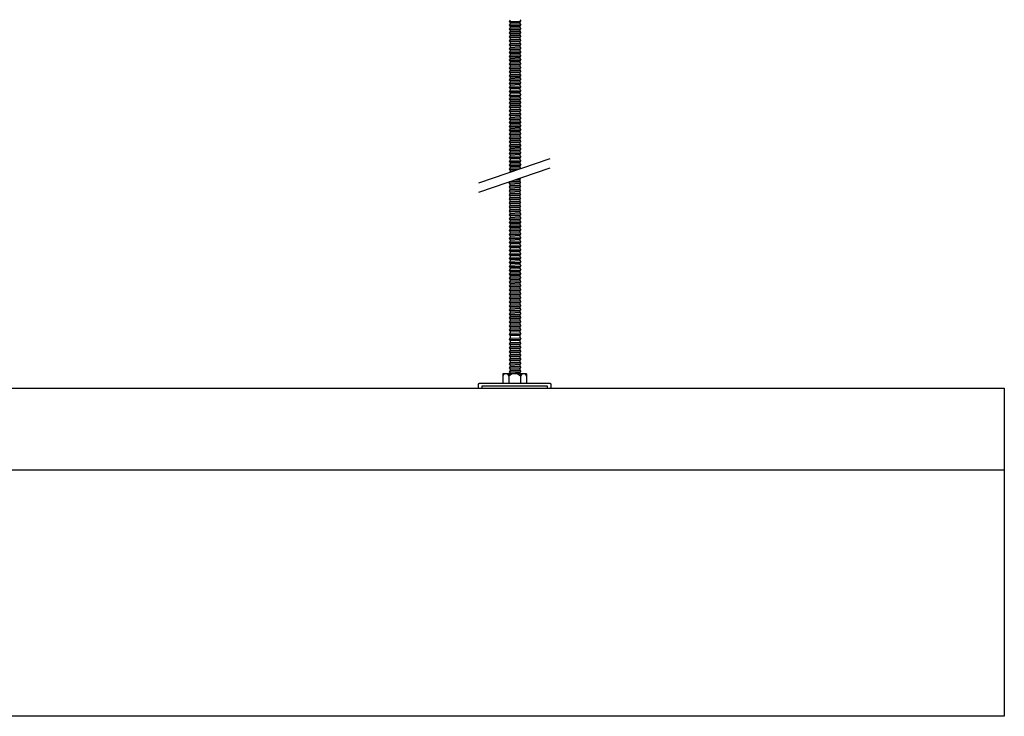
# Model space of a CAD drawing. Header units: millimetres. Extents: x 2538 to 24562, y 4449 to 23795.
# Tile 79 of 256: x 6444 to 7044, y 17700 to 18124. Entities that reach past the tile are written whole.
import ezdxf

# ---------------------------------------------------------------- set-up
doc = ezdxf.new("R2010")
doc.units = ezdxf.units.MM
doc.layers.add('_HD_tornillo', color=30, linetype='Continuous')
doc.layers.add('Make2D$Visible$Curves', color=7, linetype='Continuous', true_color=0x000000)

msp = doc.modelspace()

# ---------------------------------------------------------------- linework, layer by layer
at = {"layer": '_HD_tornillo'}
for p, q in [((6742.75, 18123.91), (6742.15, 18123.09)), ((6742.15, 18123.09), (6749.25, 18123.26)), ((6742.15, 18123.09), (6742.75, 18122.41)), ((6742.75, 18121.52), (6742.15, 18120.71)), ((6742.15, 18120.71), (6749.25, 18120.88)), ((6742.15, 18120.71), (6742.75, 18120.03)), ((6742.75, 18122.41), (6748.74, 18122.64)), ((6742.75, 18122.41), (6742.75, 18121.52)), ((6742.75, 18121.52), (6748.74, 18121.76)), ((6742.75, 18120.03), (6748.74, 18120.26)), ((6742.75, 18120.03), (6742.75, 18119.24)), ((6748.74, 18122.64), (6749.25, 18123.26)), ((6748.74, 18122.64), (6748.74, 18121.76)), ((6748.74, 18120.26), (6749.25, 18120.88)), ((6748.74, 18120.26), (6748.74, 18119.47)), ((6748.75, 18124.14), (6749.25, 18123.26)), ((6748.75, 18121.76), (6749.25, 18120.88)), ((6742.75, 18119.24), (6742.15, 18118.42)), ((6742.15, 18118.42), (6749.25, 18118.59)), ((6742.15, 18118.42), (6742.75, 18117.74)), ((6742.75, 18116.88), (6742.15, 18116.07)), ((6742.15, 18116.07), (6749.25, 18116.23)), ((6742.15, 18116.07), (6742.75, 18115.39)), ((6742.75, 18114.51), (6742.15, 18113.7)), ((6742.75, 18119.24), (6748.74, 18119.47)), ((6742.75, 18117.74), (6748.74, 18117.98)), ((6742.75, 18117.74), (6742.75, 18116.88)), ((6742.75, 18116.88), (6748.74, 18117.12)), ((6742.75, 18115.39), (6748.74, 18115.62)), ((6742.75, 18115.39), (6742.75, 18114.51)), ((6742.75, 18114.51), (6748.74, 18114.75)), ((6748.74, 18117.98), (6749.25, 18118.59)), ((6748.74, 18117.98), (6748.74, 18117.12)), ((6748.74, 18115.62), (6749.25, 18116.23)), ((6748.74, 18115.62), (6748.74, 18114.75)), ((6748.75, 18119.48), (6749.25, 18118.59)), ((6748.75, 18117.12), (6749.25, 18116.23)), ((6748.75, 18114.75), (6749.25, 18113.87)), ((6742.15, 18113.7), (6749.25, 18113.87)), ((6742.15, 18113.7), (6742.75, 18113.02)), ((6742.75, 18112.1), (6742.15, 18111.29)), ((6742.15, 18111.29), (6749.25, 18111.46)), ((6742.15, 18111.29), (6742.75, 18110.61)), ((6742.75, 18109.69), (6742.15, 18108.87)), ((6742.15, 18108.87), (6749.25, 18109.04)), ((6742.15, 18108.87), (6742.75, 18108.19)), ((6742.75, 18113.02), (6748.74, 18113.25)), ((6742.75, 18113.02), (6742.75, 18112.1)), ((6742.75, 18112.1), (6748.74, 18112.34)), ((6742.75, 18110.61), (6748.74, 18110.84)), ((6742.75, 18110.61), (6742.75, 18109.69)), ((6742.75, 18109.69), (6748.74, 18109.92)), ((6742.75, 18108.19), (6748.74, 18108.43)), ((6742.75, 18108.19), (6742.75, 18107.28)), ((6748.74, 18113.25), (6749.25, 18113.87)), ((6748.74, 18113.25), (6748.74, 18112.34)), ((6748.74, 18110.84), (6749.25, 18111.46)), ((6748.74, 18110.84), (6748.74, 18109.92)), ((6748.74, 18108.43), (6749.25, 18109.04)), ((6748.74, 18108.43), (6748.74, 18107.51)), ((6748.75, 18112.34), (6749.25, 18111.46)), ((6748.75, 18109.93), (6749.25, 18109.04)), ((6742.75, 18107.28), (6742.15, 18106.46)), ((6742.15, 18106.46), (6749.25, 18106.63)), ((6742.15, 18106.46), (6742.75, 18105.78)), ((6742.75, 18104.87), (6742.15, 18104.05)), ((6742.15, 18104.05), (6749.25, 18104.22)), ((6742.15, 18104.05), (6742.75, 18103.37)), ((6742.75, 18102.49), (6742.15, 18101.67)), ((6742.75, 18107.28), (6748.74, 18107.51)), ((6742.75, 18105.78), (6748.74, 18106.02)), ((6742.75, 18105.78), (6742.75, 18104.87)), ((6742.75, 18104.87), (6748.74, 18105.1)), ((6742.75, 18103.37), (6748.74, 18103.6)), ((6742.75, 18103.37), (6742.75, 18102.49)), ((6742.75, 18102.49), (6748.74, 18102.72)), ((6748.74, 18106.02), (6749.25, 18106.63)), ((6748.74, 18106.02), (6748.74, 18105.1)), ((6748.74, 18103.6), (6749.25, 18104.22)), ((6748.74, 18103.6), (6748.74, 18102.72)), ((6748.75, 18107.52), (6749.25, 18106.63)), ((6748.75, 18105.1), (6749.25, 18104.22)), ((6748.75, 18102.72), (6749.25, 18101.84)), ((6742.15, 18101.67), (6749.25, 18101.84)), ((6742.15, 18101.67), (6742.75, 18100.99)), ((6742.75, 18100.2), (6742.15, 18099.39)), ((6742.15, 18099.39), (6749.25, 18099.56)), ((6742.15, 18099.39), (6742.75, 18098.71)), ((6742.75, 18097.84), (6742.15, 18097.03)), ((6742.15, 18097.03), (6749.25, 18097.2)), ((6742.15, 18097.03), (6742.75, 18096.35)), ((6742.75, 18100.99), (6748.74, 18101.22)), ((6742.75, 18100.99), (6742.75, 18100.2)), ((6742.75, 18100.2), (6748.74, 18100.44)), ((6742.75, 18098.71), (6748.74, 18098.94)), ((6742.75, 18098.71), (6742.75, 18097.84)), ((6742.75, 18097.84), (6748.74, 18098.08)), ((6742.75, 18096.35), (6748.74, 18096.58)), ((6742.75, 18096.35), (6742.75, 18095.48)), ((6748.74, 18101.22), (6749.25, 18101.84)), ((6748.74, 18101.22), (6748.74, 18100.44)), ((6748.74, 18098.94), (6749.25, 18099.56)), ((6748.74, 18098.94), (6748.74, 18098.08)), ((6748.74, 18096.58), (6749.25, 18097.2)), ((6748.74, 18096.58), (6748.74, 18095.71)), ((6748.75, 18100.44), (6749.25, 18099.56)), ((6748.75, 18098.08), (6749.25, 18097.2)), ((6742.75, 18095.48), (6742.15, 18094.66)), ((6742.15, 18094.66), (6749.25, 18094.83)), ((6742.15, 18094.66), (6742.75, 18093.98)), ((6742.75, 18093.21), (6742.15, 18092.39)), ((6742.15, 18092.39), (6749.25, 18092.56)), ((6742.15, 18092.39), (6742.75, 18091.71)), ((6742.75, 18090.67), (6742.15, 18089.86)), ((6742.15, 18089.86), (6749.25, 18090.03)), ((6742.75, 18095.48), (6748.74, 18095.71)), ((6742.75, 18093.98), (6748.74, 18094.21)), ((6742.75, 18093.98), (6742.75, 18093.21)), ((6742.75, 18093.21), (6748.74, 18093.44)), ((6742.75, 18091.71), (6748.74, 18091.95)), ((6742.75, 18091.71), (6742.75, 18090.67)), ((6742.75, 18090.67), (6748.74, 18090.91)), ((6748.74, 18094.21), (6749.25, 18094.83)), ((6748.74, 18094.21), (6748.74, 18093.44)), ((6748.74, 18091.95), (6749.25, 18092.56)), ((6748.74, 18091.95), (6748.74, 18090.91)), ((6748.74, 18089.41), (6749.25, 18090.03)), ((6748.75, 18095.71), (6749.25, 18094.83)), ((6748.75, 18093.45), (6749.25, 18092.56)), ((6748.75, 18090.91), (6749.25, 18090.03)), ((6742.15, 18089.86), (6742.75, 18089.18)), ((6742.75, 18088.39), (6742.15, 18087.57)), ((6742.15, 18087.57), (6749.25, 18087.74)), ((6742.15, 18087.57), (6742.75, 18086.89)), ((6742.75, 18086.03), (6742.15, 18085.22)), ((6742.15, 18085.22), (6749.25, 18085.38)), ((6742.15, 18085.22), (6742.75, 18084.53)), ((6742.75, 18089.18), (6748.74, 18089.41)), ((6742.75, 18089.18), (6742.75, 18088.39)), ((6742.75, 18088.39), (6748.74, 18088.62)), ((6742.75, 18086.89), (6748.74, 18087.13)), ((6742.75, 18086.89), (6742.75, 18086.03)), ((6742.75, 18086.03), (6748.74, 18086.27)), ((6742.75, 18084.53), (6748.74, 18084.77)), ((6742.75, 18084.53), (6742.75, 18083.66)), ((6748.74, 18089.41), (6748.74, 18088.62)), ((6748.74, 18087.13), (6749.25, 18087.74)), ((6748.74, 18087.13), (6748.74, 18086.27)), ((6748.74, 18084.77), (6749.25, 18085.38)), ((6748.74, 18084.77), (6748.74, 18083.9)), ((6748.75, 18088.63), (6749.25, 18087.74)), ((6748.75, 18086.27), (6749.25, 18085.38)), ((6742.75, 18083.66), (6742.15, 18082.85)), ((6742.15, 18082.85), (6749.25, 18083.02)), ((6742.15, 18082.85), (6742.75, 18082.17)), ((6742.75, 18081.25), (6742.15, 18080.44)), ((6742.15, 18080.44), (6749.25, 18080.6)), ((6742.15, 18080.44), (6742.75, 18079.75)), ((6742.75, 18078.87), (6742.15, 18078.05)), ((6742.15, 18078.05), (6749.25, 18078.22)), ((6742.15, 18078.05), (6742.75, 18077.37)), ((6742.75, 18083.66), (6748.74, 18083.9)), ((6742.75, 18082.17), (6748.74, 18082.4)), ((6742.75, 18082.17), (6742.75, 18081.25)), ((6742.75, 18081.25), (6748.74, 18081.49)), ((6742.75, 18079.75), (6748.74, 18079.99)), ((6742.75, 18079.75), (6742.75, 18078.87)), ((6742.75, 18078.87), (6748.74, 18079.1)), ((6748.74, 18082.4), (6749.25, 18083.02)), ((6748.74, 18082.4), (6748.74, 18081.49)), ((6748.74, 18079.99), (6749.25, 18080.6)), ((6748.74, 18079.99), (6748.74, 18079.1)), ((6748.74, 18077.61), (6749.25, 18078.22)), ((6748.75, 18083.9), (6749.25, 18083.02)), ((6748.75, 18081.49), (6749.25, 18080.6)), ((6748.75, 18079.11), (6749.25, 18078.22)), ((6742.75, 18076.59), (6742.15, 18075.77)), ((6742.15, 18075.77), (6749.25, 18075.94)), ((6742.15, 18075.77), (6742.75, 18075.09)), ((6742.75, 18074.23), (6742.15, 18073.41)), ((6742.15, 18073.41), (6749.25, 18073.58)), ((6742.15, 18073.41), (6742.75, 18072.73)), ((6742.75, 18077.37), (6748.74, 18077.61)), ((6742.75, 18077.37), (6742.75, 18076.59)), ((6742.75, 18076.59), (6748.74, 18076.82)), ((6742.75, 18075.09), (6748.74, 18075.32)), ((6742.75, 18075.09), (6742.75, 18074.23)), ((6742.75, 18074.23), (6748.74, 18074.46)), ((6742.75, 18072.73), (6748.74, 18072.97)), ((6742.75, 18072.73), (6742.75, 18071.86)), ((6742.75, 18071.86), (6748.74, 18072.09)), ((6748.74, 18077.61), (6748.74, 18076.82)), ((6748.74, 18075.32), (6749.25, 18075.94)), ((6748.74, 18075.32), (6748.74, 18074.46)), ((6748.74, 18072.97), (6749.25, 18073.58)), ((6748.74, 18072.97), (6748.74, 18072.09)), ((6748.75, 18076.82), (6749.25, 18075.94)), ((6748.75, 18074.47), (6749.25, 18073.58)), ((6748.75, 18072.1), (6749.25, 18071.21)), ((6742.75, 18071.86), (6742.15, 18071.05)), ((6742.15, 18071.05), (6749.25, 18071.21)), ((6742.15, 18071.05), (6742.75, 18070.36)), ((6742.75, 18069.45), (6742.15, 18068.63)), ((6742.15, 18068.63), (6749.25, 18068.8)), ((6742.15, 18068.63), (6742.75, 18067.95)), ((6742.75, 18067.04), (6742.15, 18066.22)), ((6742.15, 18066.22), (6749.25, 18066.39)), ((6742.15, 18066.22), (6742.75, 18065.54)), ((6742.75, 18070.36), (6748.74, 18070.6)), ((6742.75, 18070.36), (6742.75, 18069.45)), ((6742.75, 18069.45), (6748.74, 18069.68)), ((6742.75, 18067.95), (6748.74, 18068.19)), ((6742.75, 18067.95), (6742.75, 18067.04)), ((6742.75, 18067.04), (6748.74, 18067.27)), ((6748.74, 18070.6), (6749.25, 18071.21)), ((6748.74, 18070.6), (6748.74, 18069.68)), ((6748.74, 18068.19), (6749.25, 18068.8)), ((6748.74, 18068.19), (6748.74, 18067.27)), ((6748.74, 18065.77), (6749.25, 18066.39)), ((6748.75, 18069.69), (6749.25, 18068.8)), ((6748.75, 18067.28), (6749.25, 18066.39)), ((6742.75, 18064.63), (6742.15, 18063.81)), ((6742.15, 18063.81), (6749.25, 18063.98)), ((6742.15, 18063.81), (6742.75, 18063.13)), ((6742.75, 18062.21), (6742.15, 18061.4)), ((6742.15, 18061.4), (6749.25, 18061.57)), ((6742.15, 18061.4), (6742.75, 18060.72)), ((6742.75, 18065.54), (6748.74, 18065.77)), ((6742.75, 18065.54), (6742.75, 18064.63)), ((6742.75, 18064.63), (6748.74, 18064.86)), ((6742.75, 18063.13), (6748.74, 18063.36)), ((6742.75, 18063.13), (6742.75, 18062.21)), ((6742.75, 18062.21), (6748.74, 18062.45)), ((6742.75, 18060.72), (6748.74, 18060.95)), ((6742.75, 18060.72), (6742.75, 18059.83)), ((6742.75, 18059.83), (6748.74, 18060.07)), ((6748.74, 18065.77), (6748.74, 18064.86)), ((6748.74, 18063.36), (6749.25, 18063.98)), ((6748.74, 18063.36), (6748.74, 18062.45)), ((6748.74, 18060.95), (6749.25, 18061.57)), ((6748.74, 18060.95), (6748.74, 18060.07)), ((6748.75, 18064.86), (6749.25, 18063.98)), ((6748.75, 18062.45), (6749.25, 18061.57)), ((6748.75, 18060.07), (6749.25, 18059.18)), ((6742.75, 18059.83), (6742.15, 18059.02)), ((6742.15, 18059.02), (6749.25, 18059.18)), ((6742.15, 18059.02), (6742.75, 18058.33)), ((6742.75, 18057.55), (6742.15, 18056.73)), ((6742.15, 18056.73), (6749.25, 18056.9)), ((6742.15, 18056.73), (6742.75, 18056.05)), ((6742.75, 18055.19), (6742.15, 18054.37)), ((6742.15, 18054.37), (6749.25, 18054.54)), ((6742.15, 18054.37), (6742.75, 18053.69)), ((6742.75, 18058.33), (6748.74, 18058.57)), ((6742.75, 18058.33), (6742.75, 18057.55)), ((6742.75, 18057.55), (6748.74, 18057.78)), ((6742.75, 18056.05), (6748.74, 18056.29)), ((6742.75, 18056.05), (6742.75, 18055.19)), ((6742.75, 18055.19), (6748.74, 18055.42)), ((6748.74, 18058.57), (6749.25, 18059.18)), ((6748.74, 18058.57), (6748.74, 18057.78)), ((6748.74, 18056.29), (6749.25, 18056.9)), ((6748.74, 18056.29), (6748.74, 18055.42)), ((6748.74, 18053.93), (6749.25, 18054.54)), ((6748.75, 18057.79), (6749.25, 18056.9)), ((6748.75, 18055.43), (6749.25, 18054.54)), ((6742.75, 18052.82), (6742.15, 18052.01)), ((6742.15, 18052.01), (6749.25, 18052.18)), ((6742.15, 18052.01), (6742.75, 18051.33)), ((6742.75, 18050.56), (6742.15, 18049.74)), ((6742.15, 18049.74), (6749.25, 18049.91)), ((6742.15, 18049.74), (6742.75, 18049.06)), ((6742.75, 18048.02), (6742.15, 18047.2)), ((6742.75, 18053.69), (6748.74, 18053.93)), ((6742.75, 18053.69), (6742.75, 18052.82)), ((6742.75, 18052.82), (6748.74, 18053.06)), ((6742.75, 18051.33), (6748.74, 18051.56)), ((6742.75, 18051.33), (6742.75, 18050.56)), ((6742.75, 18050.56), (6748.74, 18050.79)), ((6742.75, 18049.06), (6748.74, 18049.29)), ((6742.75, 18049.06), (6742.75, 18048.02)), ((6742.75, 18048.02), (6748.74, 18048.25)), ((6748.74, 18053.93), (6748.74, 18053.06)), ((6748.74, 18051.56), (6749.25, 18052.18)), ((6748.74, 18051.56), (6748.74, 18050.79)), ((6748.74, 18049.29), (6749.25, 18049.91)), ((6748.74, 18049.29), (6748.74, 18048.25)), ((6748.75, 18053.06), (6749.25, 18052.18)), ((6748.75, 18050.79), (6749.25, 18049.91)), ((6748.75, 18048.26), (6749.25, 18047.37)), ((6742.15, 18047.2), (6749.25, 18047.37)), ((6742.15, 18047.2), (6742.75, 18046.52)), ((6742.75, 18045.74), (6742.15, 18044.92)), ((6742.15, 18044.92), (6749.25, 18045.09)), ((6742.15, 18044.92), (6742.75, 18044.24)), ((6742.75, 18043.38), (6742.15, 18042.56)), ((6742.15, 18042.56), (6749.25, 18042.73)), ((6742.15, 18042.56), (6742.75, 18041.88)), ((6742.75, 18046.52), (6748.74, 18046.76)), ((6742.75, 18046.52), (6742.75, 18045.74)), ((6742.75, 18045.74), (6748.74, 18045.97)), ((6742.75, 18044.24), (6748.74, 18044.47)), ((6742.75, 18044.24), (6742.75, 18043.38)), ((6742.75, 18043.38), (6748.74, 18043.61)), ((6742.75, 18041.88), (6748.74, 18042.11)), ((6748.74, 18046.76), (6749.25, 18047.37)), ((6748.74, 18046.76), (6748.74, 18045.97)), ((6748.74, 18044.47), (6749.25, 18045.09)), ((6748.74, 18044.47), (6748.74, 18043.61)), ((6748.74, 18042.11), (6749.25, 18042.73)), ((6748.74, 18042.11), (6748.74, 18041.24)), ((6748.75, 18045.97), (6749.25, 18045.09)), ((6748.75, 18043.62), (6749.25, 18042.73)), ((6723.69, 18024.63), (6767.21, 18039.63)), ((6742.75, 18041.01), (6742.15, 18040.19)), ((6742.15, 18040.19), (6749.25, 18040.36)), ((6742.15, 18040.19), (6742.75, 18039.51)), ((6742.75, 18038.6), (6742.15, 18037.78)), ((6742.15, 18037.78), (6749.25, 18037.95)), ((6742.15, 18037.78), (6742.75, 18037.1)), ((6742.75, 18036.22), (6742.15, 18035.4)), ((6742.75, 18041.88), (6742.75, 18041.01)), ((6742.75, 18041.01), (6748.74, 18041.24)), ((6742.75, 18039.51), (6748.74, 18039.75)), ((6742.75, 18039.51), (6742.75, 18038.6)), ((6742.75, 18038.6), (6748.74, 18038.83)), ((6742.75, 18037.1), (6748.74, 18037.34)), ((6742.75, 18037.1), (6742.75, 18036.22)), ((6742.75, 18036.22), (6748.74, 18036.45)), ((6748.74, 18039.75), (6749.25, 18040.36)), ((6748.74, 18039.75), (6748.74, 18038.83)), ((6748.74, 18037.34), (6749.25, 18037.95)), ((6748.74, 18037.34), (6748.74, 18036.45)), ((6748.75, 18041.25), (6749.25, 18040.36)), ((6748.75, 18038.84), (6749.25, 18037.95)), ((6748.75, 18036.45), (6749.25, 18035.57)), ((6723.69, 18018.96), (6767.21, 18033.96)), ((6742.15, 18035.4), (6749.25, 18035.57)), ((6742.15, 18035.4), (6742.75, 18034.72)), ((6742.75, 18033.93), (6742.15, 18033.12)), ((6742.15, 18033.12), (6748.78, 18033.28)), ((6742.15, 18033.12), (6742.75, 18032.44)), ((6742.75, 18031.58), (6742.38, 18031.07)), ((6742.75, 18034.72), (6748.74, 18034.95)), ((6742.75, 18034.72), (6742.75, 18033.93)), ((6742.75, 18033.93), (6748.74, 18034.17)), ((6742.75, 18032.44), (6746.8, 18032.59)), ((6742.75, 18032.44), (6742.75, 18031.58)), ((6742.75, 18031.58), (6743.99, 18031.62)), ((6748.74, 18034.95), (6749.25, 18035.57)), ((6748.74, 18034.95), (6748.74, 18034.17)), ((6748.75, 18034.17), (6749.18, 18033.41)), ((6742.72, 18025.5), (6742.12, 18024.68)), ((6742.12, 18024.68), (6749.22, 18024.85)), ((6742.12, 18024.68), (6742.72, 18024)), ((6742.72, 18025.5), (6748.71, 18025.73)), ((6742.72, 18024), (6748.71, 18024.23)), ((6745.83, 18026.59), (6748.69, 18026.66)), ((6747.72, 18027.24), (6749.2, 18027.27)), ((6748.69, 18026.66), (6749.2, 18027.27)), ((6748.69, 18026.66), (6748.69, 18025.72)), ((6748.71, 18024.23), (6749.22, 18024.85)), ((6748.71, 18024.23), (6748.71, 18023.3)), ((6748.72, 18025.73), (6749.22, 18024.85)), ((6748.98, 18027.67), (6749.2, 18027.27)), ((6742.73, 18023.07), (6742.13, 18022.25)), ((6742.13, 18022.25), (6749.22, 18022.42)), ((6742.13, 18022.25), (6742.73, 18021.57)), ((6742.73, 18020.63), (6742.13, 18019.82)), ((6742.13, 18019.82), (6749.22, 18019.98)), ((6742.13, 18019.82), (6742.73, 18019.13)), ((6742.73, 18018.22), (6742.13, 18017.4)), ((6742.72, 18024), (6742.72, 18023.06)), ((6742.73, 18023.07), (6748.72, 18023.3)), ((6742.73, 18021.57), (6748.72, 18021.8)), ((6742.73, 18021.57), (6742.73, 18020.63)), ((6742.73, 18020.63), (6748.72, 18020.86)), ((6742.73, 18019.13), (6748.72, 18019.37)), ((6742.73, 18019.13), (6742.73, 18018.22)), ((6742.73, 18018.22), (6748.72, 18018.45)), ((6748.72, 18021.8), (6749.22, 18022.42)), ((6748.72, 18021.8), (6748.72, 18020.86)), ((6748.72, 18019.37), (6749.22, 18019.98)), ((6748.72, 18019.37), (6748.72, 18018.45)), ((6748.73, 18023.3), (6749.22, 18022.42)), ((6748.73, 18020.87), (6749.22, 18019.98)), ((6748.73, 18018.46), (6749.22, 18017.57)), ((6742.13, 18017.4), (6749.22, 18017.57)), ((6742.13, 18017.4), (6742.73, 18016.72)), ((6742.73, 18015.81), (6742.13, 18014.99)), ((6742.13, 18014.99), (6749.22, 18015.16)), ((6742.13, 18014.99), (6742.73, 18014.31)), ((6742.73, 18013.37), (6742.13, 18012.56)), ((6742.13, 18012.56), (6749.22, 18012.73)), ((6742.13, 18012.56), (6742.73, 18011.88)), ((6742.73, 18016.72), (6748.72, 18016.96)), ((6742.73, 18016.72), (6742.73, 18015.81)), ((6742.73, 18015.81), (6748.72, 18016.04)), ((6742.73, 18014.31), (6748.72, 18014.54)), ((6742.73, 18014.31), (6742.73, 18013.37)), ((6742.73, 18013.37), (6748.72, 18013.61)), ((6742.73, 18011.88), (6748.72, 18012.11)), ((6748.72, 18016.96), (6749.22, 18017.57)), ((6748.72, 18016.96), (6748.72, 18016.04)), ((6748.72, 18014.54), (6749.22, 18015.16)), ((6748.72, 18014.54), (6748.72, 18013.61)), ((6748.72, 18012.11), (6749.22, 18012.73)), ((6748.72, 18012.11), (6748.72, 18011.2)), ((6748.73, 18016.05), (6749.22, 18015.16)), ((6748.73, 18013.61), (6749.22, 18012.73)), ((6742.73, 18010.96), (6742.13, 18010.15)), ((6742.13, 18010.15), (6749.22, 18010.31)), ((6742.13, 18010.15), (6742.73, 18009.46)), ((6742.73, 18008.53), (6742.13, 18007.71)), ((6742.13, 18007.71), (6749.22, 18007.88)), ((6742.13, 18007.71), (6742.73, 18007.03)), ((6742.75, 18006.12), (6742.14, 18005.31)), ((6742.73, 18011.88), (6742.73, 18010.96)), ((6742.73, 18010.96), (6748.72, 18011.2)), ((6742.73, 18009.46), (6748.72, 18009.7)), ((6742.73, 18009.46), (6742.73, 18008.53)), ((6742.73, 18008.53), (6748.72, 18008.76)), ((6742.73, 18007.03), (6748.72, 18007.26)), ((6742.73, 18007.03), (6742.73, 18006.12)), ((6742.75, 18006.12), (6748.74, 18006.36)), ((6748.72, 18009.7), (6749.22, 18010.31)), ((6748.72, 18009.7), (6748.72, 18008.76)), ((6748.72, 18007.26), (6749.22, 18007.88)), ((6748.72, 18007.26), (6748.72, 18006.35)), ((6748.73, 18011.2), (6749.22, 18010.31)), ((6748.73, 18008.77), (6749.22, 18007.88)), ((6748.74, 18006.36), (6749.24, 18005.48)), ((6742.14, 18005.31), (6749.24, 18005.48)), ((6742.14, 18005.31), (6742.75, 18004.63)), ((6742.75, 18003.69), (6742.14, 18002.87)), ((6742.14, 18002.87), (6749.24, 18003.04)), ((6742.14, 18002.87), (6742.75, 18002.19)), ((6742.75, 18001.28), (6742.14, 18000.46)), ((6742.14, 18000.46), (6749.24, 18000.63)), ((6742.14, 18000.46), (6742.75, 17999.78)), ((6742.75, 18004.63), (6748.74, 18004.86)), ((6742.75, 18004.63), (6742.75, 18003.69)), ((6742.75, 18003.69), (6748.74, 18003.92)), ((6742.75, 18002.19), (6748.74, 18002.43)), ((6742.75, 18002.19), (6742.75, 18001.28)), ((6742.75, 18001.28), (6748.74, 18001.51)), ((6742.75, 17999.78), (6748.74, 18000.01)), ((6748.74, 18004.86), (6749.24, 18005.48)), ((6748.74, 18004.86), (6748.74, 18003.92)), ((6748.74, 18003.93), (6749.24, 18003.04)), ((6748.74, 18002.43), (6749.24, 18003.04)), ((6748.74, 18002.43), (6748.74, 18001.51)), ((6748.74, 18001.52), (6749.24, 18000.63)), ((6748.74, 18000.01), (6749.24, 18000.63)), ((6748.74, 18000.01), (6748.74, 17999.1)), ((6742.75, 17998.87), (6742.14, 17998.05)), ((6742.14, 17998.05), (6749.24, 17998.22)), ((6742.14, 17998.05), (6742.75, 17997.37)), ((6742.75, 17996.43), (6742.14, 17995.62)), ((6742.14, 17995.62), (6749.24, 17995.79)), ((6742.14, 17995.62), (6742.75, 17994.94)), ((6742.75, 17994.02), (6742.14, 17993.2)), ((6742.75, 17999.78), (6742.75, 17998.87)), ((6742.75, 17998.87), (6748.74, 17999.1)), ((6742.75, 17997.37), (6748.74, 17997.6)), ((6742.75, 17997.37), (6742.75, 17996.43)), ((6742.75, 17996.43), (6748.74, 17996.67)), ((6742.75, 17994.94), (6748.74, 17995.17)), ((6742.75, 17994.94), (6742.75, 17994.02)), ((6742.75, 17994.02), (6748.74, 17994.25)), ((6748.74, 17999.1), (6749.24, 17998.22)), ((6748.74, 17997.6), (6749.24, 17998.22)), ((6748.74, 17997.6), (6748.74, 17996.67)), ((6748.74, 17996.67), (6749.24, 17995.79)), ((6748.74, 17995.17), (6749.24, 17995.79)), ((6748.74, 17995.17), (6748.74, 17994.25)), ((6748.74, 17994.26), (6749.24, 17993.37)), ((6742.14, 17993.2), (6749.24, 17993.37)), ((6742.14, 17993.2), (6742.75, 17992.52)), ((6742.75, 17991.59), (6742.14, 17990.77)), ((6742.14, 17990.77), (6749.24, 17990.94)), ((6742.14, 17990.77), (6742.75, 17990.09)), ((6742.75, 17989.18), (6742.15, 17988.36)), ((6742.15, 17988.36), (6749.25, 17988.53)), ((6742.15, 17988.36), (6742.75, 17987.68)), ((6742.75, 17992.52), (6748.74, 17992.76)), ((6742.75, 17992.52), (6742.75, 17991.59)), ((6742.75, 17991.59), (6748.74, 17991.82)), ((6742.75, 17990.09), (6748.74, 17990.32)), ((6742.75, 17990.09), (6742.75, 17989.18)), ((6742.75, 17989.18), (6748.74, 17989.41)), ((6748.74, 17992.76), (6749.24, 17993.37)), ((6748.74, 17992.76), (6748.74, 17991.82)), ((6748.74, 17991.82), (6749.24, 17990.94)), ((6748.74, 17990.32), (6749.24, 17990.94)), ((6748.74, 17990.32), (6748.74, 17989.41)), ((6748.74, 17987.91), (6749.25, 17988.53)), ((6748.75, 17989.42), (6749.25, 17988.53)), ((6742.75, 17986.74), (6742.15, 17985.93)), ((6742.15, 17985.93), (6749.25, 17986.1)), ((6742.15, 17985.93), (6742.75, 17985.25)), ((6742.75, 17984.33), (6742.15, 17983.52)), ((6742.15, 17983.52), (6749.25, 17983.69)), ((6742.15, 17983.52), (6742.75, 17982.84)), ((6742.75, 17987.68), (6748.74, 17987.91)), ((6742.75, 17987.68), (6742.75, 17986.74)), ((6742.75, 17986.74), (6748.74, 17986.98)), ((6742.75, 17985.25), (6748.74, 17985.48)), ((6742.75, 17985.25), (6742.75, 17984.33)), ((6742.75, 17984.33), (6748.74, 17984.57)), ((6742.75, 17982.84), (6748.74, 17983.07)), ((6742.75, 17982.84), (6742.75, 17981.92)), ((6742.75, 17981.92), (6748.74, 17982.15)), ((6748.74, 17987.91), (6748.74, 17986.98)), ((6748.74, 17985.48), (6749.25, 17986.1)), ((6748.74, 17985.48), (6748.74, 17984.57)), ((6748.74, 17983.07), (6749.25, 17983.69)), ((6748.74, 17983.07), (6748.74, 17982.15)), ((6748.75, 17986.98), (6749.25, 17986.1)), ((6748.75, 17984.57), (6749.25, 17983.69)), ((6748.75, 17982.16), (6749.25, 17981.27)), ((6742.75, 17981.92), (6742.15, 17981.1)), ((6742.15, 17981.1), (6749.25, 17981.27)), ((6742.15, 17981.1), (6742.75, 17980.42)), ((6742.75, 17979.49), (6742.15, 17978.67)), ((6742.15, 17978.67), (6749.25, 17978.84)), ((6742.15, 17978.67), (6742.75, 17977.99)), ((6742.75, 17977.08), (6742.15, 17976.26)), ((6742.15, 17976.26), (6749.25, 17976.43)), ((6742.15, 17976.26), (6742.75, 17975.58)), ((6742.75, 17980.42), (6748.74, 17980.66)), ((6742.75, 17980.42), (6742.75, 17979.49)), ((6742.75, 17979.49), (6748.74, 17979.72)), ((6742.75, 17977.99), (6748.74, 17978.22)), ((6742.75, 17977.99), (6742.75, 17977.08)), ((6742.75, 17977.08), (6748.74, 17977.31)), ((6748.74, 17980.66), (6749.25, 17981.27)), ((6748.74, 17980.66), (6748.74, 17979.72)), ((6748.74, 17978.22), (6749.25, 17978.84)), ((6748.74, 17978.22), (6748.74, 17977.31)), ((6748.74, 17975.81), (6749.25, 17976.43)), ((6748.75, 17979.72), (6749.25, 17978.84)), ((6748.75, 17977.31), (6749.25, 17976.43)), ((6742.75, 17974.64), (6742.15, 17973.83)), ((6742.15, 17973.83), (6749.25, 17973.99)), ((6742.15, 17973.83), (6742.75, 17973.14)), ((6742.75, 17972.23), (6742.15, 17971.41)), ((6742.15, 17971.41), (6749.25, 17971.58)), ((6742.15, 17971.41), (6742.75, 17970.73)), ((6742.75, 17975.58), (6748.74, 17975.81)), ((6742.75, 17975.58), (6742.75, 17974.64)), ((6742.75, 17974.64), (6748.74, 17974.87)), ((6742.75, 17973.14), (6748.74, 17973.38)), ((6742.75, 17973.14), (6742.75, 17972.23)), ((6742.75, 17972.23), (6748.74, 17972.46)), ((6742.75, 17970.73), (6748.74, 17970.97)), ((6742.75, 17970.73), (6742.75, 17969.82)), ((6742.75, 17969.82), (6748.74, 17970.05)), ((6748.74, 17975.81), (6748.74, 17974.87)), ((6748.74, 17973.38), (6749.25, 17973.99)), ((6748.74, 17973.38), (6748.74, 17972.46)), ((6748.74, 17970.97), (6749.25, 17971.58)), ((6748.74, 17970.97), (6748.74, 17970.05)), ((6748.75, 17974.88), (6749.25, 17973.99)), ((6748.75, 17972.47), (6749.25, 17971.58)), ((6748.75, 17970.06), (6749.25, 17969.17)), ((6742.75, 17969.82), (6742.15, 17969)), ((6742.15, 17969), (6749.25, 17969.17)), ((6742.15, 17969), (6742.75, 17968.32)), ((6742.75, 17967.38), (6742.15, 17966.57)), ((6742.15, 17966.57), (6749.25, 17966.74)), ((6742.15, 17966.57), (6742.75, 17965.89)), ((6742.75, 17964.97), (6742.15, 17964.16)), ((6742.15, 17964.16), (6749.25, 17964.32)), ((6742.15, 17964.16), (6742.75, 17963.47)), ((6742.75, 17968.32), (6748.74, 17968.55)), ((6742.75, 17968.32), (6742.75, 17967.38)), ((6742.75, 17967.38), (6748.74, 17967.62)), ((6742.75, 17965.89), (6748.74, 17966.12)), ((6742.75, 17965.89), (6742.75, 17964.97)), ((6742.75, 17964.97), (6748.74, 17965.21)), ((6748.74, 17968.55), (6749.25, 17969.17)), ((6748.74, 17968.55), (6748.74, 17967.62)), ((6748.74, 17966.12), (6749.25, 17966.74)), ((6748.74, 17966.12), (6748.74, 17965.21)), ((6748.74, 17963.71), (6749.25, 17964.32)), ((6748.75, 17967.62), (6749.25, 17966.74)), ((6748.75, 17965.21), (6749.25, 17964.32)), ((6742.75, 17962.56), (6742.15, 17961.74)), ((6742.15, 17961.74), (6749.25, 17961.91)), ((6742.15, 17961.74), (6742.75, 17961.06)), ((6742.75, 17960.13), (6742.15, 17959.31)), ((6742.15, 17959.31), (6749.25, 17959.48)), ((6742.15, 17959.31), (6742.75, 17958.63)), ((6742.75, 17963.47), (6748.74, 17963.71)), ((6742.75, 17963.47), (6742.75, 17962.56)), ((6742.75, 17962.56), (6748.74, 17962.79)), ((6742.75, 17961.06), (6748.74, 17961.3)), ((6742.75, 17961.06), (6742.75, 17960.13)), ((6742.75, 17960.13), (6748.74, 17960.36)), ((6742.75, 17958.63), (6748.74, 17958.86)), ((6742.75, 17958.63), (6742.75, 17957.71)), ((6748.74, 17963.71), (6748.74, 17962.79)), ((6748.74, 17961.3), (6749.25, 17961.91)), ((6748.74, 17961.3), (6748.74, 17960.36)), ((6748.74, 17958.86), (6749.25, 17959.48)), ((6748.74, 17958.86), (6748.74, 17957.95)), ((6748.75, 17962.8), (6749.25, 17961.91)), ((6748.75, 17960.36), (6749.25, 17959.48)), ((6742.75, 17957.71), (6742.15, 17956.9)), ((6742.15, 17956.9), (6749.25, 17957.07)), ((6742.15, 17956.9), (6742.75, 17956.22)), ((6742.75, 17955.28), (6742.15, 17954.46)), ((6742.15, 17954.46), (6749.25, 17954.63)), ((6742.15, 17954.46), (6742.75, 17953.78)), ((6742.75, 17952.87), (6742.15, 17952.05)), ((6742.15, 17952.05), (6749.25, 17952.22)), ((6742.15, 17952.05), (6742.75, 17951.37)), ((6742.75, 17957.71), (6748.74, 17957.95)), ((6742.75, 17956.22), (6748.74, 17956.45)), ((6742.75, 17956.22), (6742.75, 17955.28)), ((6742.75, 17955.28), (6748.74, 17955.51)), ((6742.75, 17953.78), (6748.74, 17954.02)), ((6742.75, 17953.78), (6742.75, 17952.87)), ((6742.75, 17952.87), (6748.74, 17953.1)), ((6748.74, 17956.45), (6749.25, 17957.07)), ((6748.74, 17956.45), (6748.74, 17955.51)), ((6748.74, 17954.02), (6749.25, 17954.63)), ((6748.74, 17954.02), (6748.74, 17953.1)), ((6748.74, 17951.6), (6749.25, 17952.22)), ((6748.75, 17957.95), (6749.25, 17957.07)), ((6748.75, 17955.52), (6749.25, 17954.63)), ((6748.75, 17953.11), (6749.25, 17952.22)), ((6742.75, 17950.46), (6742.15, 17949.64)), ((6742.15, 17949.64), (6749.25, 17949.81)), ((6742.15, 17949.64), (6742.75, 17948.96)), ((6742.75, 17948.02), (6742.15, 17947.21)), ((6742.15, 17947.21), (6749.25, 17947.38)), ((6742.15, 17947.21), (6742.75, 17946.53)), ((6742.75, 17951.37), (6748.74, 17951.6)), ((6742.75, 17951.37), (6742.75, 17950.46)), ((6742.75, 17950.46), (6748.74, 17950.69)), ((6742.75, 17948.96), (6748.74, 17949.19)), ((6742.75, 17948.96), (6742.75, 17948.02)), ((6742.75, 17948.02), (6748.74, 17948.26)), ((6742.75, 17946.53), (6748.74, 17946.76)), ((6742.75, 17946.53), (6742.75, 17945.61)), ((6748.74, 17951.6), (6748.74, 17950.69)), ((6748.74, 17949.19), (6749.25, 17949.81)), ((6748.74, 17949.19), (6748.74, 17948.26)), ((6748.74, 17946.76), (6749.25, 17947.38)), ((6748.74, 17946.76), (6748.74, 17945.84)), ((6748.75, 17950.69), (6749.25, 17949.81)), ((6748.75, 17948.26), (6749.25, 17947.38)), ((6742.75, 17945.61), (6742.15, 17944.79)), ((6742.15, 17944.79), (6749.25, 17944.96)), ((6742.15, 17944.79), (6742.75, 17944.11)), ((6742.75, 17943.2), (6742.15, 17942.38)), ((6742.15, 17942.38), (6749.25, 17942.55)), ((6742.15, 17942.38), (6742.75, 17941.7)), ((6742.75, 17940.63), (6742.15, 17939.82)), ((6742.75, 17945.61), (6748.74, 17945.84)), ((6742.75, 17944.11), (6748.74, 17944.35)), ((6742.75, 17944.11), (6742.75, 17943.2)), ((6742.75, 17943.2), (6748.74, 17943.43)), ((6742.75, 17941.7), (6748.74, 17941.94)), ((6742.75, 17941.7), (6742.75, 17940.63)), ((6742.75, 17940.63), (6748.74, 17940.87)), ((6748.74, 17944.35), (6749.25, 17944.96)), ((6748.74, 17944.35), (6748.74, 17943.43)), ((6748.74, 17941.94), (6749.25, 17942.55)), ((6748.74, 17941.94), (6748.74, 17940.87)), ((6748.75, 17945.85), (6749.25, 17944.96)), ((6748.75, 17943.44), (6749.25, 17942.55)), ((6748.75, 17940.87), (6749.25, 17939.99)), ((6742.15, 17939.82), (6749.25, 17939.99)), ((6742.15, 17939.82), (6742.75, 17939.14)), ((6742.75, 17938.2), (6742.15, 17937.38)), ((6742.15, 17937.38), (6749.25, 17937.55)), ((6742.15, 17937.38), (6742.75, 17936.7)), ((6742.75, 17935.79), (6742.15, 17934.97)), ((6742.15, 17934.97), (6749.25, 17935.14)), ((6742.15, 17934.97), (6742.75, 17934.29)), ((6742.75, 17939.14), (6748.74, 17939.37)), ((6742.75, 17939.14), (6742.75, 17938.2)), ((6742.75, 17938.2), (6748.74, 17938.43)), ((6742.75, 17936.7), (6748.74, 17936.94)), ((6742.75, 17936.7), (6742.75, 17935.79)), ((6742.75, 17935.79), (6748.74, 17936.02)), ((6742.75, 17934.29), (6748.74, 17934.52)), ((6742.75, 17934.29), (6742.75, 17933.38)), ((6748.74, 17939.37), (6749.25, 17939.99)), ((6748.74, 17939.37), (6748.74, 17938.43)), ((6748.74, 17936.94), (6749.25, 17937.55)), ((6748.74, 17936.94), (6748.74, 17936.02)), ((6748.74, 17934.52), (6749.25, 17935.14)), ((6748.74, 17934.52), (6748.74, 17933.61)), ((6748.75, 17938.44), (6749.25, 17937.55)), ((6748.75, 17936.03), (6749.25, 17935.14)), ((6742.75, 17933.38), (6742.15, 17932.29)), ((6742.15, 17932.29), (6749.25, 17932.46)), ((6742.15, 17932.29), (6742.75, 17931.61)), ((6742.75, 17930.3), (6742.15, 17929.29)), ((6742.15, 17929.29), (6749.25, 17929.46)), ((6742.15, 17929.29), (6742.75, 17928.61)), ((6742.75, 17933.11), (6748.74, 17933.34)), ((6742.75, 17931.61), (6748.74, 17931.85)), ((6742.75, 17931.61), (6742.75, 17930.3)), ((6742.75, 17930.1), (6748.74, 17930.34)), ((6742.75, 17928.61), (6748.74, 17928.84)), ((6742.75, 17928.61), (6742.75, 17927.43)), ((6748.74, 17931.85), (6749.25, 17932.46)), ((6748.74, 17931.85), (6748.74, 17930.53)), ((6748.74, 17928.84), (6749.25, 17929.46)), ((6748.74, 17928.84), (6748.74, 17927.66)), ((6748.75, 17933.61), (6749.25, 17932.46)), ((6748.75, 17930.54), (6749.25, 17929.46)), ((6742.75, 17927.43), (6742.15, 17926.61)), ((6742.15, 17926.61), (6749.25, 17926.78)), ((6742.15, 17926.61), (6742.75, 17925.93)), ((6742.75, 17925.02), (6742.15, 17924.2)), ((6742.15, 17924.2), (6749.25, 17924.37)), ((6742.15, 17924.2), (6742.75, 17923.52)), ((6742.75, 17922.58), (6742.15, 17921.77)), ((6742.75, 17927.43), (6748.74, 17927.66)), ((6742.75, 17925.93), (6748.74, 17926.16)), ((6742.75, 17925.93), (6742.75, 17925.02)), ((6742.75, 17925.02), (6748.74, 17925.25)), ((6742.75, 17923.52), (6748.74, 17923.75)), ((6742.75, 17923.52), (6742.75, 17922.58)), ((6742.75, 17922.58), (6748.74, 17922.82)), ((6748.74, 17926.16), (6749.25, 17926.78)), ((6748.74, 17926.16), (6748.74, 17925.25)), ((6748.74, 17923.75), (6749.25, 17924.37)), ((6748.74, 17923.75), (6748.74, 17922.82)), ((6748.75, 17927.67), (6749.25, 17926.78)), ((6748.75, 17925.25), (6749.25, 17924.37)), ((6748.75, 17922.82), (6749.25, 17921.93)), ((6742.15, 17921.77), (6749.25, 17921.93)), ((6742.15, 17921.77), (6742.75, 17921.08)), ((6742.75, 17920.17), (6742.15, 17919.35)), ((6742.15, 17919.35), (6749.25, 17919.52)), ((6742.15, 17919.35), (6742.75, 17918.67)), ((6742.75, 17917.76), (6742.15, 17916.94)), ((6742.15, 17916.94), (6749.25, 17917.11)), ((6742.15, 17916.94), (6742.75, 17916.26)), ((6742.75, 17921.08), (6748.74, 17921.32)), ((6742.75, 17921.08), (6742.75, 17920.17)), ((6742.75, 17920.17), (6748.74, 17920.4)), ((6742.75, 17918.67), (6748.74, 17918.91)), ((6742.75, 17918.67), (6742.75, 17917.76)), ((6742.75, 17917.76), (6748.74, 17917.99)), ((6742.75, 17916.26), (6748.74, 17916.49)), ((6742.75, 17916.26), (6742.75, 17915.19)), ((6748.74, 17921.32), (6749.25, 17921.93)), ((6748.74, 17921.32), (6748.74, 17920.4)), ((6748.74, 17918.91), (6749.25, 17919.52)), ((6748.74, 17918.91), (6748.74, 17917.99)), ((6748.74, 17916.49), (6749.25, 17917.11)), ((6748.74, 17916.49), (6748.74, 17915.43)), ((6748.75, 17920.41), (6749.25, 17919.52)), ((6748.75, 17918), (6749.25, 17917.11)), ((6742.75, 17915.19), (6742.15, 17914.38)), ((6742.15, 17914.38), (6749.25, 17914.55)), ((6742.15, 17914.38), (6742.75, 17913.7)), ((6742.75, 17912.76), (6742.15, 17911.94)), ((6742.15, 17911.94), (6749.25, 17912.11)), ((6742.15, 17911.94), (6742.75, 17911.26)), ((6742.75, 17910.35), (6742.15, 17909.53)), ((6742.75, 17915.19), (6748.74, 17915.43)), ((6742.75, 17913.7), (6748.74, 17913.93)), ((6742.75, 17913.7), (6742.75, 17912.76)), ((6742.75, 17912.76), (6748.74, 17912.99)), ((6742.75, 17911.26), (6748.74, 17911.49)), ((6742.75, 17911.26), (6742.75, 17910.35)), ((6742.75, 17910.35), (6748.74, 17910.58)), ((6742.75, 17910.35), (6748.74, 17910.58)), ((6748.74, 17913.93), (6749.25, 17914.55)), ((6748.74, 17913.93), (6748.74, 17912.99)), ((6748.74, 17911.49), (6749.25, 17912.11)), ((6748.74, 17911.49), (6748.74, 17910.58)), ((6748.75, 17915.43), (6749.25, 17914.55)), ((6748.75, 17913), (6749.25, 17912.11)), ((6748.75, 17910.58), (6749.25, 17909.7)), ((6752.78, 17908.42), (6738.38, 17908.42)), ((6738.38, 17908.42), (6738.38, 17902.74)), ((6742.02, 17908.42), (6742.02, 17902.74)), ((6742.15, 17909.53), (6749.25, 17909.7)), ((6742.15, 17909.53), (6742.75, 17908.85)), ((6742.75, 17908.85), (6748.74, 17909.08)), ((6742.75, 17908.85), (6742.75, 17908.42)), ((6748.74, 17909.08), (6749.25, 17909.7)), ((6748.74, 17909.08), (6748.74, 17908.42)), ((6749.22, 17908.42), (6749.22, 17902.74)), ((6752.78, 17908.42), (6752.78, 17902.74)), ((6738.38, 17902.74), (6752.78, 17902.74))]:
    msp.add_line(p, q, dxfattribs=at)
for centre, radius, start, end in [((6740.2, 17906.56), 1.86, 12.33174, 167.66826), ((6745.62, 17903.26), 5.16, 45.77065, 134.22935), ((6751, 17906.61), 1.81, 11.15285, 168.84715)]:
    msp.add_arc(centre, radius, start, end, dxfattribs=at)
at = {"layer": 'Make2D$Visible$Curves', "color": 7, "lineweight": -3}
for points in [[(5843.96, 17899.65), (6443.96, 17899.65), (7043.96, 17899.65)], [(6723.51, 17899.65), (6723.51, 17900.69), (6723.51, 17901.74)], [(6724.51, 17902.74), (6745.58, 17902.74), (6766.65, 17902.74)], [(6765.65, 17900.74), (6745.58, 17900.74), (6725.51, 17900.74)], [(6725.51, 17900.74), (6725.51, 17900.19), (6725.51, 17899.65)], [(6765.65, 17899.65), (6765.65, 17900.19), (6765.65, 17900.74)], [(6767.65, 17901.74), (6767.65, 17900.69), (6767.65, 17899.65)], [(7043.96, 17899.65), (7043.96, 17871.05), (7043.96, 17842.45)], [(7043.96, 17849.65), (6443.96, 17849.65), (5843.96, 17849.65)], [(7043.96, 17842.45), (7043.96, 17771.05), (7043.96, 17699.65)], [(7043.96, 17699.65), (6443.96, 17699.65), (5843.96, 17699.65)]]:
    msp.add_open_spline(points, degree=2, dxfattribs=at)
for points in [[(6723.51, 17901.74), (6723.51, 17902.74), (6724.51, 17902.74)], [(6766.65, 17902.74), (6767.65, 17902.74), (6767.65, 17901.74)]]:
    msp.add_rational_spline(points, [1, 0.707106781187, 1], degree=2, dxfattribs=at)

doc.saveas('drawing.dxf')
